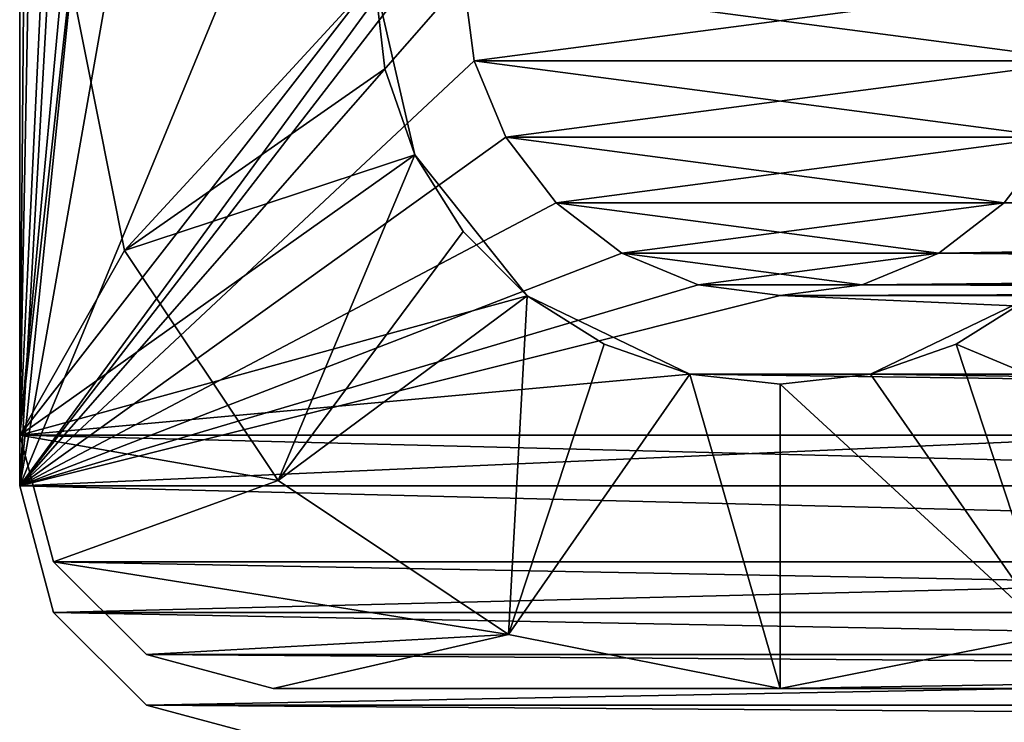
# Model space of a CAD drawing. Header units: millimetres. Extents: x -10.4 to 10.4, y -18.8 to 17.5.
# Tile 2 of 32: x -10 to -6.1, y -14.9 to -12.2. Entities that reach past the tile are written whole.
import ezdxf

# ---------------------------------------------------------------- set-up
doc = ezdxf.new("R2010")
doc.units = ezdxf.units.MM
doc.header["$LTSCALE"] = 65.185185
for name, color, linetype in [('1', 7, 'CONTINUOUS'), ('10', 7, 'CONTINUOUS'), ('161', 7, 'CONTINUOUS'), ('162', 7, 'CONTINUOUS'), ('165', 7, 'CONTINUOUS'), ('166', 7, 'CONTINUOUS'), ('171', 7, 'CONTINUOUS'), ('172', 7, 'CONTINUOUS'), ('18', 7, 'CONTINUOUS'), ('180', 7, 'CONTINUOUS'), ('181', 7, 'CONTINUOUS'), ('186', 7, 'CONTINUOUS'), ('19', 7, 'CONTINUOUS'), ('190', 7, 'CONTINUOUS'), ('191', 7, 'CONTINUOUS'), ('196', 7, 'CONTINUOUS'), ('197', 7, 'CONTINUOUS'), ('2', 7, 'CONTINUOUS'), ('25', 7, 'CONTINUOUS'), ('5', 7, 'CONTINUOUS'), ('73', 7, 'CONTINUOUS')]:
    doc.layers.add(name, color=color, linetype=linetype)

msp = doc.modelspace()

# ---------------------------------------------------------------- linework, layer by layer
at = {"layer": '1', "color": 250, "linetype": 'Continuous', "true_color": 0x1c1c1c}
for points in [[(-10, 12.5), (-8.25, -12), (-10, -14), (-10, 12.5)], [(-8.25, -12), (-8.2074, -12.3235), (-10, -14), (-8.25, -12)], [(-8.2074, -12.3235), (-8.0825, -12.625), (-10, -14), (-8.2074, -12.3235)], [(-8.0825, -12.625), (-7.8839, -12.8839), (-10, -14), (-8.0825, -12.625)], [(-7.8839, -12.8839), (-7.625, -13.0825), (-10, -14), (-7.8839, -12.8839)], [(-6.1161, -12.8839), (6.375, -13.0825), (-6.375, -13.0825), (-6.1161, -12.8839)], [(-7.625, -13.0825), (-7.3235, -13.2074), (-10, -14), (-7.625, -13.0825)], [(-6.375, -13.0825), (6.6765, -13.2074), (-6.6765, -13.2074), (-6.375, -13.0825)], [(6.375, -13.0825), (6.6765, -13.2074), (-6.375, -13.0825), (6.375, -13.0825)], [(-7.3235, -13.2074), (-7, -13.25), (-10, -14), (-7.3235, -13.2074)], [(-6.6765, -13.2074), (7, -13.25), (-7, -13.25), (-6.6765, -13.2074)], [(6.6765, -13.2074), (7, -13.25), (-6.6765, -13.2074), (6.6765, -13.2074)], [(-7, -13.25), (10, -14), (-10, -14), (-7, -13.25)], [(-7, -13.25), (7, -13.25), (10, -14), (-7, -13.25)], [(-10, -14), (10, -14), (9.866, -14.5), (-10, -14)], [(-9.866, -14.5), (-10, -14), (9.866, -14.5), (-9.866, -14.5)], [(9.5, -14.866), (-9.866, -14.5), (9.866, -14.5), (9.5, -14.866)], [(-9.5, -14.866), (-9.866, -14.5), (9.5, -14.866), (-9.5, -14.866)], [(9, -15), (-9.5, -14.866), (9.5, -14.866), (9, -15)], [(-9, -15), (-9.5, -14.866), (9, -15), (-9, -15)]]:
    msp.add_3dface(points, dxfattribs=at)
at = {"layer": '10', "color": 250, "linetype": 'Continuous', "true_color": 0x1c1c1c}
for points in [[(-8.2074, -12.3235, 7.5), (-8.25, -12, 7.5), (-5.7926, -12.3235, 7.5), (-8.2074, -12.3235, 7.5)], [(-5.7926, -12.3235, 7.5), (-8.25, -12, 7.5), (-5.75, -12, 7.5), (-5.7926, -12.3235, 7.5)], [(-8.0825, -12.625, 7.5), (-8.2074, -12.3235, 7.5), (-5.9175, -12.625, 7.5), (-8.0825, -12.625, 7.5)], [(-5.9175, -12.625, 7.5), (-8.2074, -12.3235, 7.5), (-5.7926, -12.3235, 7.5), (-5.9175, -12.625, 7.5)], [(-7.8839, -12.8839, 7.5), (-8.0825, -12.625, 7.5), (-6.1161, -12.8839, 7.5), (-7.8839, -12.8839, 7.5)], [(-6.1161, -12.8839, 7.5), (-8.0825, -12.625, 7.5), (-5.9175, -12.625, 7.5), (-6.1161, -12.8839, 7.5)], [(-7.625, -13.0825, 7.5), (-7.8839, -12.8839, 7.5), (-6.375, -13.0825, 7.5), (-7.625, -13.0825, 7.5)], [(-6.375, -13.0825, 7.5), (-7.8839, -12.8839, 7.5), (-6.1161, -12.8839, 7.5), (-6.375, -13.0825, 7.5)], [(-6.6765, -13.2074, 7.5), (-7.625, -13.0825, 7.5), (-6.375, -13.0825, 7.5), (-6.6765, -13.2074, 7.5)], [(-7.3235, -13.2074, 7.5), (-7.625, -13.0825, 7.5), (-6.6765, -13.2074, 7.5), (-7.3235, -13.2074, 7.5)], [(-7, -13.25, 7.5), (-7.3235, -13.2074, 7.5), (-6.6765, -13.2074, 7.5), (-7, -13.25, 7.5)]]:
    msp.add_3dface(points, dxfattribs=at)
at = {"layer": '161', "color": 3, "linetype": 'Continuous'}
for points in [[(-10, 11.3, 263), (-8.6, -12, 263), (-10, -13.8, 263), (-10, 11.3, 263)], [(-8.6, -12, 263), (-8.4415, -12.6942, 263), (-10, -13.8, 263), (-8.6, -12, 263)], [(-8.4415, -12.6942, 263), (-7.9976, -13.2509, 263), (-10, -13.8, 263), (-8.4415, -12.6942, 263)], [(-7.9976, -13.2509, 263), (-7.356, -13.5599, 263), (-10, -13.8, 263), (-7.9976, -13.2509, 263)], [(-6.644, -13.5599, 263), (-6.0024, -13.2509, 263), (6.644, -13.5599, 263), (-6.644, -13.5599, 263)], [(-10, -13.8, 263), (-7.356, -13.5599, 263), (10, -13.8, 263), (-10, -13.8, 263)], [(-7.356, -13.5599, 263), (-6.644, -13.5599, 263), (10, -13.8, 263), (-7.356, -13.5599, 263)], [(-6.644, -13.5599, 263), (6.644, -13.5599, 263), (10, -13.8, 263), (-6.644, -13.5599, 263)], [(-9.866, -14.3, 263), (-10, -13.8, 263), (9.866, -14.3, 263), (-9.866, -14.3, 263)], [(9.866, -14.3, 263), (-10, -13.8, 263), (10, -13.8, 263), (9.866, -14.3, 263)], [(-9.5, -14.666, 263), (-9.866, -14.3, 263), (9.5, -14.666, 263), (-9.5, -14.666, 263)], [(9.5, -14.666, 263), (-9.866, -14.3, 263), (9.866, -14.3, 263), (9.5, -14.666, 263)], [(9, -14.8, 263), (-9.5, -14.666, 263), (9.5, -14.666, 263), (9, -14.8, 263)], [(-9, -14.8, 263), (-9.5, -14.666, 263), (9, -14.8, 263), (-9, -14.8, 263)]]:
    msp.add_3dface(points, dxfattribs=at)
at = {"layer": '162', "color": 3, "linetype": 'Continuous'}
for points in [[(-10, 11.3, 264.5), (-10, -13.8, 264.5), (-9.8, 9.5, 264.5), (-10, 11.3, 264.5)], [(-9.8, 9.5, 264.5), (-10, -13.8, 264.5), (-9.5868, 8.4284, 264.5), (-9.8, 9.5, 264.5)], [(-9.5868, 8.4284, 264.5), (-10, -13.8, 264.5), (-8.9799, 7.5201, 264.5), (-9.5868, 8.4284, 264.5)], [(-8.9799, 7.5201, 264.5), (-10, -13.8, 264.5), (-8.0716, 6.9132, 264.5), (-8.9799, 7.5201, 264.5)], [(-10, -13.8, 264.5), (-9.8, -12, 264.5), (-8.0716, 6.9132, 264.5), (-10, -13.8, 264.5)], [(-9.5868, -13.0716, 264.5), (-9.8, -12, 264.5), (-10, -13.8, 264.5), (-9.5868, -13.0716, 264.5)], [(-8.9799, -13.9799, 264.5), (-9.5868, -13.0716, 264.5), (-10, -13.8, 264.5), (-8.9799, -13.9799, 264.5)], [(-9.866, -14.3, 264.5), (-8.9799, -13.9799, 264.5), (-10, -13.8, 264.5), (-9.866, -14.3, 264.5)], [(-8.0716, -14.5868, 264.5), (-8.9799, -13.9799, 264.5), (-9.866, -14.3, 264.5), (-8.0716, -14.5868, 264.5)], [(-9.5, -14.666, 264.5), (-8.0716, -14.5868, 264.5), (-9.866, -14.3, 264.5), (-9.5, -14.666, 264.5)], [(-9, -14.8, 264.5), (-8.0716, -14.5868, 264.5), (-9.5, -14.666, 264.5), (-9, -14.8, 264.5)], [(-7, -14.8, 264.5), (-8.0716, -14.5868, 264.5), (-9, -14.8, 264.5), (-7, -14.8, 264.5)], [(-7, -14.8, 264.5), (5.9284, -14.5868, 264.5), (-5.9284, -14.5868, 264.5), (-7, -14.8, 264.5)], [(-7, -14.8, 264.5), (7, -14.8, 264.5), (5.9284, -14.5868, 264.5), (-7, -14.8, 264.5)]]:
    msp.add_3dface(points, dxfattribs=at)
at = {"layer": '165', "color": 3, "linetype": 'Continuous'}
for points in [[(-10, -13.8, 263), (-10, -13.8, 264.5), (-10, 11.3, 264.5), (-10, -13.8, 263)], [(-10, 11.3, 263), (-10, -13.8, 263), (-10, 11.3, 264.5), (-10, 11.3, 263)]]:
    msp.add_3dface(points, dxfattribs=at)
at = {"layer": '166', "color": 3, "linetype": 'Continuous'}
for points in [[(-9, -14.8, 263), (9, -14.8, 263), (-9, -14.8, 264.5), (-9, -14.8, 263)], [(9, -14.8, 263), (-7, -14.8, 264.5), (-9, -14.8, 264.5), (9, -14.8, 263)], [(-7, -14.8, 264.5), (9, -14.8, 263), (7, -14.8, 264.5), (-7, -14.8, 264.5)]]:
    msp.add_3dface(points, dxfattribs=at)
at = {"layer": '171', "color": 3, "linetype": 'Continuous'}
for points in [[(-10, -13.8, 263), (-9.866, -14.3, 263), (-10, -13.8, 264.5), (-10, -13.8, 263)], [(-9.866, -14.3, 263), (-9.866, -14.3, 264.5), (-10, -13.8, 264.5), (-9.866, -14.3, 263)], [(-9.5, -14.666, 263), (-9.5, -14.666, 264.5), (-9.866, -14.3, 264.5), (-9.5, -14.666, 263)], [(-9.866, -14.3, 263), (-9.5, -14.666, 263), (-9.866, -14.3, 264.5), (-9.866, -14.3, 263)], [(-9.5, -14.666, 263), (-9, -14.8, 263), (-9.5, -14.666, 264.5), (-9.5, -14.666, 263)], [(-9, -14.8, 263), (-9, -14.8, 264.5), (-9.5, -14.666, 264.5), (-9, -14.8, 263)]]:
    msp.add_3dface(points, dxfattribs=at)
at = {"layer": '172', "color": 3, "linetype": 'Continuous'}
for points in [[(-9.8, -12, 264.5), (-9.5868, -13.0716, 264.5), (-8.6, -12, 263.3), (-9.8, -12, 264.5)], [(-8.6, -12, 263.3), (-9.5868, -13.0716, 264.5), (-8.5599, -12.356, 263.3), (-8.6, -12, 263.3)], [(-8.5599, -12.356, 263.3), (-9.5868, -13.0716, 264.5), (-8.4416, -12.6942, 263.3), (-8.5599, -12.356, 263.3)], [(-9.5868, -13.0716, 264.5), (-8.9799, -13.9799, 264.5), (-8.4416, -12.6942, 263.3), (-9.5868, -13.0716, 264.5)], [(-8.4416, -12.6942, 263.3), (-8.9799, -13.9799, 264.5), (-8.2509, -12.9976, 263.3), (-8.4416, -12.6942, 263.3)], [(-8.2509, -12.9976, 263.3), (-8.9799, -13.9799, 264.5), (-7.9976, -13.2509, 263.3), (-8.2509, -12.9976, 263.3)], [(-8.9799, -13.9799, 264.5), (-8.0716, -14.5868, 264.5), (-7.9976, -13.2509, 263.3), (-8.9799, -13.9799, 264.5)], [(-7.9976, -13.2509, 263.3), (-8.0716, -14.5868, 264.5), (-7.6942, -13.4416, 263.3), (-7.9976, -13.2509, 263.3)], [(-6.3058, -13.4416, 263.3), (-5.0201, -13.9799, 264.5), (-6.0024, -13.2509, 263.3), (-6.3058, -13.4416, 263.3)], [(-7.6942, -13.4416, 263.3), (-8.0716, -14.5868, 264.5), (-7.356, -13.5599, 263.3), (-7.6942, -13.4416, 263.3)], [(-6.644, -13.5599, 263.3), (-5.9284, -14.5868, 264.5), (-6.3058, -13.4416, 263.3), (-6.644, -13.5599, 263.3)], [(-5.9284, -14.5868, 264.5), (-5.0201, -13.9799, 264.5), (-6.3058, -13.4416, 263.3), (-5.9284, -14.5868, 264.5)], [(-8.0716, -14.5868, 264.5), (-7, -14.8, 264.5), (-7.356, -13.5599, 263.3), (-8.0716, -14.5868, 264.5)], [(-7.356, -13.5599, 263.3), (-7, -14.8, 264.5), (-7, -13.6, 263.3), (-7.356, -13.5599, 263.3)], [(-7, -13.6, 263.3), (-5.9284, -14.5868, 264.5), (-6.644, -13.5599, 263.3), (-7, -13.6, 263.3)], [(-7, -14.8, 264.5), (-5.9284, -14.5868, 264.5), (-7, -13.6, 263.3), (-7, -14.8, 264.5)]]:
    msp.add_3dface(points, dxfattribs=at)
at = {"layer": '18', "color": 250, "linetype": 'Continuous', "true_color": 0x1c1c1c}
for points in [[(-8.25, -12), (-8.25, -12, 7.5), (-8.2074, -12.3235, 7.5), (-8.25, -12)], [(-8.2074, -12.3235), (-8.25, -12), (-8.2074, -12.3235, 7.5), (-8.2074, -12.3235)], [(-8.0825, -12.625), (-8.2074, -12.3235), (-8.0825, -12.625, 7.5), (-8.0825, -12.625)], [(-8.2074, -12.3235), (-8.2074, -12.3235, 7.5), (-8.0825, -12.625, 7.5), (-8.2074, -12.3235)], [(-7.8839, -12.8839), (-8.0825, -12.625), (-7.8839, -12.8839, 7.5), (-7.8839, -12.8839)], [(-8.0825, -12.625), (-8.0825, -12.625, 7.5), (-7.8839, -12.8839, 7.5), (-8.0825, -12.625)], [(-6.1161, -12.8839), (-6.1161, -12.8839, 7.5), (-5.9175, -12.625, 7.5), (-6.1161, -12.8839)], [(-7.8839, -12.8839), (-7.8839, -12.8839, 7.5), (-7.625, -13.0825, 7.5), (-7.8839, -12.8839)], [(-7.625, -13.0825), (-7.8839, -12.8839), (-7.625, -13.0825, 7.5), (-7.625, -13.0825)], [(-6.1161, -12.8839), (-6.375, -13.0825), (-6.1161, -12.8839, 7.5), (-6.1161, -12.8839)], [(-6.375, -13.0825), (-6.375, -13.0825, 7.5), (-6.1161, -12.8839, 7.5), (-6.375, -13.0825)], [(-7.625, -13.0825), (-7.625, -13.0825, 7.5), (-7.3235, -13.2074, 7.5), (-7.625, -13.0825)], [(-7.3235, -13.2074), (-7.625, -13.0825), (-7.3235, -13.2074, 7.5), (-7.3235, -13.2074)], [(-6.375, -13.0825), (-6.6765, -13.2074), (-6.375, -13.0825, 7.5), (-6.375, -13.0825)], [(-6.6765, -13.2074), (-6.6765, -13.2074, 7.5), (-6.375, -13.0825, 7.5), (-6.6765, -13.2074)], [(-7, -13.25), (-7.3235, -13.2074), (-7, -13.25, 7.5), (-7, -13.25)], [(-7.3235, -13.2074), (-7.3235, -13.2074, 7.5), (-7, -13.25, 7.5), (-7.3235, -13.2074)], [(-6.6765, -13.2074), (-7, -13.25), (-6.6765, -13.2074, 7.5), (-6.6765, -13.2074)], [(-7, -13.25), (-7, -13.25, 7.5), (-6.6765, -13.2074, 7.5), (-7, -13.25)]]:
    msp.add_3dface(points, dxfattribs=at)
at = {"layer": '180', "color": 3, "linetype": 'Continuous'}
for points in [[(-10, 11.3, -1.5), (-8.6, -12, -1.5), (-10, -13.8, -1.5), (-10, 11.3, -1.5)], [(-8.6, -12, -1.5), (-8.4415, -12.6942, -1.5), (-10, -13.8, -1.5), (-8.6, -12, -1.5)], [(-8.4415, -12.6942, -1.5), (-7.9976, -13.2509, -1.5), (-10, -13.8, -1.5), (-8.4415, -12.6942, -1.5)], [(-7.9976, -13.2509, -1.5), (-7.356, -13.5599, -1.5), (-10, -13.8, -1.5), (-7.9976, -13.2509, -1.5)], [(-6.644, -13.5599, -1.5), (-6.0024, -13.2509, -1.5), (6.644, -13.5599, -1.5), (-6.644, -13.5599, -1.5)], [(-10, -13.8, -1.5), (-7.356, -13.5599, -1.5), (10, -13.8, -1.5), (-10, -13.8, -1.5)], [(-7.356, -13.5599, -1.5), (-6.644, -13.5599, -1.5), (10, -13.8, -1.5), (-7.356, -13.5599, -1.5)], [(-6.644, -13.5599, -1.5), (6.644, -13.5599, -1.5), (10, -13.8, -1.5), (-6.644, -13.5599, -1.5)], [(-9.866, -14.3, -1.5), (-10, -13.8, -1.5), (9.866, -14.3, -1.5), (-9.866, -14.3, -1.5)], [(9.866, -14.3, -1.5), (-10, -13.8, -1.5), (10, -13.8, -1.5), (9.866, -14.3, -1.5)], [(-9.5, -14.666, -1.5), (-9.866, -14.3, -1.5), (9.5, -14.666, -1.5), (-9.5, -14.666, -1.5)], [(9.5, -14.666, -1.5), (-9.866, -14.3, -1.5), (9.866, -14.3, -1.5), (9.5, -14.666, -1.5)], [(-9, -14.8, -1.5), (-9.5, -14.666, -1.5), (9, -14.8, -1.5), (-9, -14.8, -1.5)], [(9, -14.8, -1.5), (-9.5, -14.666, -1.5), (9.5, -14.666, -1.5), (9, -14.8, -1.5)]]:
    msp.add_3dface(points, dxfattribs=at)
at = {"layer": '181', "color": 3, "linetype": 'Continuous'}
for points in [[(-10, 11.3), (-10, -13.8), (-9.8, 9.5), (-10, 11.3)], [(-9.8, 9.5), (-10, -13.8), (-9.5868, 8.4284), (-9.8, 9.5)], [(-9.5868, 8.4284), (-10, -13.8), (-8.9799, 7.5201), (-9.5868, 8.4284)], [(-8.9799, 7.5201), (-10, -13.8), (-8.0716, 6.9132), (-8.9799, 7.5201)], [(-10, -13.8), (-9.8, -12), (-8.0716, 6.9132), (-10, -13.8)], [(-9.5868, -13.0716), (-9.8, -12), (-10, -13.8), (-9.5868, -13.0716)], [(-8.9799, -13.9799), (-9.5868, -13.0716), (-10, -13.8), (-8.9799, -13.9799)], [(-9.866, -14.3), (-8.9799, -13.9799), (-10, -13.8), (-9.866, -14.3)], [(-8.0716, -14.5868), (-8.9799, -13.9799), (-9.866, -14.3), (-8.0716, -14.5868)], [(-9.5, -14.666), (-8.0716, -14.5868), (-9.866, -14.3), (-9.5, -14.666)], [(-9, -14.8), (-8.0716, -14.5868), (-9.5, -14.666), (-9, -14.8)], [(-7, -14.8), (-8.0716, -14.5868), (-9, -14.8), (-7, -14.8)], [(-7, -14.8), (5.9284, -14.5868), (-5.9284, -14.5868), (-7, -14.8)], [(-7, -14.8), (7, -14.8), (5.9284, -14.5868), (-7, -14.8)]]:
    msp.add_3dface(points, dxfattribs=at)
at = {"layer": '186', "color": 3, "linetype": 'Continuous'}
for points in [[(-8.4415, -12.6942, -1.5), (-8.6, -12, -1.5), (-8.4416, -12.6942, -1.2), (-8.4415, -12.6942, -1.5)], [(-8.4416, -12.6942, -1.2), (-8.6, -12, -1.5), (-8.5599, -12.356, -1.2), (-8.4416, -12.6942, -1.2)], [(-8.5599, -12.356, -1.2), (-8.6, -12, -1.5), (-8.6, -12, -1.2), (-8.5599, -12.356, -1.2)], [(-8.2509, -12.9976, -1.2), (-8.4415, -12.6942, -1.5), (-8.4416, -12.6942, -1.2), (-8.2509, -12.9976, -1.2)], [(-7.9976, -13.2509, -1.2), (-8.4415, -12.6942, -1.5), (-8.2509, -12.9976, -1.2), (-7.9976, -13.2509, -1.2)], [(-7.9976, -13.2509, -1.5), (-8.4415, -12.6942, -1.5), (-7.9976, -13.2509, -1.2), (-7.9976, -13.2509, -1.5)], [(-7.356, -13.5599, -1.5), (-7.9976, -13.2509, -1.5), (-7.356, -13.5599, -1.2), (-7.356, -13.5599, -1.5)], [(-7.6942, -13.4416, -1.2), (-7.9976, -13.2509, -1.5), (-7.9976, -13.2509, -1.2), (-7.6942, -13.4416, -1.2)], [(-7.356, -13.5599, -1.2), (-7.9976, -13.2509, -1.5), (-7.6942, -13.4416, -1.2), (-7.356, -13.5599, -1.2)], [(-6.0024, -13.2509, -1.5), (-6.644, -13.5599, -1.5), (-6.0024, -13.2509, -1.2), (-6.0024, -13.2509, -1.5)], [(-6.0024, -13.2509, -1.2), (-6.644, -13.5599, -1.5), (-6.3058, -13.4416, -1.2), (-6.0024, -13.2509, -1.2)], [(-6.3058, -13.4416, -1.2), (-6.644, -13.5599, -1.5), (-6.644, -13.5599, -1.2), (-6.3058, -13.4416, -1.2)], [(-7, -13.6, -1.2), (-7.356, -13.5599, -1.5), (-7.356, -13.5599, -1.2), (-7, -13.6, -1.2)], [(-6.644, -13.5599, -1.2), (-7.356, -13.5599, -1.5), (-7, -13.6, -1.2), (-6.644, -13.5599, -1.2)], [(-6.644, -13.5599, -1.5), (-7.356, -13.5599, -1.5), (-6.644, -13.5599, -1.2), (-6.644, -13.5599, -1.5)]]:
    msp.add_3dface(points, dxfattribs=at)
at = {"layer": '19', "color": 250, "linetype": 'Continuous', "true_color": 0x1c1c1c}
for points in [[(-8.2074, -12.3235, 255.5), (-5.75, -12, 255.5), (-8.25, -12, 255.5), (-8.2074, -12.3235, 255.5)], [(-5.7926, -12.3235, 255.5), (-5.75, -12, 255.5), (-8.2074, -12.3235, 255.5), (-5.7926, -12.3235, 255.5)], [(-8.0825, -12.625, 255.5), (-5.7926, -12.3235, 255.5), (-8.2074, -12.3235, 255.5), (-8.0825, -12.625, 255.5)], [(-5.9175, -12.625, 255.5), (-5.7926, -12.3235, 255.5), (-8.0825, -12.625, 255.5), (-5.9175, -12.625, 255.5)], [(-7.8839, -12.8839, 255.5), (-5.9175, -12.625, 255.5), (-8.0825, -12.625, 255.5), (-7.8839, -12.8839, 255.5)], [(-6.1161, -12.8839, 255.5), (-5.9175, -12.625, 255.5), (-7.8839, -12.8839, 255.5), (-6.1161, -12.8839, 255.5)], [(-7.625, -13.0825, 255.5), (-6.1161, -12.8839, 255.5), (-7.8839, -12.8839, 255.5), (-7.625, -13.0825, 255.5)], [(-6.375, -13.0825, 255.5), (-6.1161, -12.8839, 255.5), (-7.625, -13.0825, 255.5), (-6.375, -13.0825, 255.5)], [(-7.3235, -13.2074, 255.5), (-6.375, -13.0825, 255.5), (-7.625, -13.0825, 255.5), (-7.3235, -13.2074, 255.5)], [(-6.6765, -13.2074, 255.5), (-6.375, -13.0825, 255.5), (-7.3235, -13.2074, 255.5), (-6.6765, -13.2074, 255.5)], [(-7, -13.25, 255.5), (-6.6765, -13.2074, 255.5), (-7.3235, -13.2074, 255.5), (-7, -13.25, 255.5)]]:
    msp.add_3dface(points, dxfattribs=at)
at = {"layer": '190', "color": 3, "linetype": 'Continuous'}
for points in [[(-10, -13.8, -1.5), (-10, -13.8), (-10, 11.3), (-10, -13.8, -1.5)], [(-10, 11.3, -1.5), (-10, -13.8, -1.5), (-10, 11.3), (-10, 11.3, -1.5)]]:
    msp.add_3dface(points, dxfattribs=at)
at = {"layer": '191', "color": 3, "linetype": 'Continuous'}
for points in [[(-9, -14.8, -1.5), (9, -14.8, -1.5), (-9, -14.8), (-9, -14.8, -1.5)], [(9, -14.8, -1.5), (-7, -14.8), (-9, -14.8), (9, -14.8, -1.5)], [(-7, -14.8), (9, -14.8, -1.5), (7, -14.8), (-7, -14.8)]]:
    msp.add_3dface(points, dxfattribs=at)
at = {"layer": '196', "color": 3, "linetype": 'Continuous'}
for points in [[(-9.866, -14.3, -1.5), (-9.866, -14.3), (-10, -13.8), (-9.866, -14.3, -1.5)], [(-10, -13.8, -1.5), (-9.866, -14.3, -1.5), (-10, -13.8), (-10, -13.8, -1.5)], [(-9.5, -14.666, -1.5), (-9.5, -14.666), (-9.866, -14.3), (-9.5, -14.666, -1.5)], [(-9.866, -14.3, -1.5), (-9.5, -14.666, -1.5), (-9.866, -14.3), (-9.866, -14.3, -1.5)], [(-9, -14.8, -1.5), (-9, -14.8), (-9.5, -14.666), (-9, -14.8, -1.5)], [(-9.5, -14.666, -1.5), (-9, -14.8, -1.5), (-9.5, -14.666), (-9.5, -14.666, -1.5)]]:
    msp.add_3dface(points, dxfattribs=at)
at = {"layer": '197', "color": 3, "linetype": 'Continuous'}
for points in [[(-9.8, -12), (-9.5868, -13.0716), (-8.6, -12, -1.2), (-9.8, -12)], [(-9.5868, -13.0716), (-8.5599, -12.356, -1.2), (-8.6, -12, -1.2), (-9.5868, -13.0716)], [(-9.5868, -13.0716), (-8.4416, -12.6942, -1.2), (-8.5599, -12.356, -1.2), (-9.5868, -13.0716)], [(-9.5868, -13.0716), (-8.9799, -13.9799), (-8.4416, -12.6942, -1.2), (-9.5868, -13.0716)], [(-8.9799, -13.9799), (-8.2509, -12.9976, -1.2), (-8.4416, -12.6942, -1.2), (-8.9799, -13.9799)], [(-8.9799, -13.9799), (-7.9976, -13.2509, -1.2), (-8.2509, -12.9976, -1.2), (-8.9799, -13.9799)], [(-8.9799, -13.9799), (-8.0716, -14.5868), (-7.9976, -13.2509, -1.2), (-8.9799, -13.9799)], [(-8.0716, -14.5868), (-7.6942, -13.4416, -1.2), (-7.9976, -13.2509, -1.2), (-8.0716, -14.5868)], [(-5.0201, -13.9799), (-6.0024, -13.2509, -1.2), (-6.3058, -13.4416, -1.2), (-5.0201, -13.9799)], [(-8.0716, -14.5868), (-7.356, -13.5599, -1.2), (-7.6942, -13.4416, -1.2), (-8.0716, -14.5868)], [(-5.9284, -14.5868), (-6.3058, -13.4416, -1.2), (-6.644, -13.5599, -1.2), (-5.9284, -14.5868)], [(-5.9284, -14.5868), (-5.0201, -13.9799), (-6.3058, -13.4416, -1.2), (-5.9284, -14.5868)], [(-8.0716, -14.5868), (-7, -14.8), (-7.356, -13.5599, -1.2), (-8.0716, -14.5868)], [(-7, -14.8), (-7, -13.6, -1.2), (-7.356, -13.5599, -1.2), (-7, -14.8)], [(-5.9284, -14.5868), (-6.644, -13.5599, -1.2), (-7, -13.6, -1.2), (-5.9284, -14.5868)], [(-7, -14.8), (-5.9284, -14.5868), (-7, -13.6, -1.2), (-7, -14.8)]]:
    msp.add_3dface(points, dxfattribs=at)
at = {"layer": '2', "color": 250, "linetype": 'Continuous', "true_color": 0x1c1c1c}
for points in [[(-10, -14, 263), (-9.0095, 3.5227, 263), (-10, 12.5, 263), (-10, -14, 263)], [(-9, -4.25, 263), (-9.0095, 3.5227, 263), (-10, -14, 263), (-9, -4.25, 263)], [(-8.6597, -6.4104, 263), (-9, -4.25, 263), (-10, -14, 263), (-8.6597, -6.4104, 263)], [(-7.6688, -8.3602, 263), (-8.6597, -6.4104, 263), (-10, -14, 263), (-7.6688, -8.3602, 263)], [(-8.0825, -11.375, 263), (-7.6688, -8.3602, 263), (-10, -14, 263), (-8.0825, -11.375, 263)], [(-8.2074, -11.6765, 263), (-8.0825, -11.375, 263), (-10, -14, 263), (-8.2074, -11.6765, 263)], [(-8.25, -12, 263), (-8.2074, -11.6765, 263), (-10, -14, 263), (-8.25, -12, 263)], [(-8.2074, -12.3235, 263), (-8.25, -12, 263), (-10, -14, 263), (-8.2074, -12.3235, 263)], [(-8.0825, -12.625, 263), (-8.2074, -12.3235, 263), (-10, -14, 263), (-8.0825, -12.625, 263)], [(-7.8839, -12.8839, 263), (-8.0825, -12.625, 263), (-10, -14, 263), (-7.8839, -12.8839, 263)], [(-7.625, -13.0825, 263), (-7.8839, -12.8839, 263), (-10, -14, 263), (-7.625, -13.0825, 263)], [(-6.1161, -12.8839, 263), (-6.375, -13.0825, 263), (6.1161, -12.8839, 263), (-6.1161, -12.8839, 263)], [(6.1161, -12.8839, 263), (-6.375, -13.0825, 263), (6.375, -13.0825, 263), (6.1161, -12.8839, 263)], [(-7.3235, -13.2074, 263), (-7.625, -13.0825, 263), (-10, -14, 263), (-7.3235, -13.2074, 263)], [(-6.375, -13.0825, 263), (-6.6765, -13.2074, 263), (6.375, -13.0825, 263), (-6.375, -13.0825, 263)], [(6.375, -13.0825, 263), (-6.6765, -13.2074, 263), (6.6765, -13.2074, 263), (6.375, -13.0825, 263)], [(-7, -13.25, 263), (-7.3235, -13.2074, 263), (-10, -14, 263), (-7, -13.25, 263)], [(-6.6765, -13.2074, 263), (-7, -13.25, 263), (6.6765, -13.2074, 263), (-6.6765, -13.2074, 263)], [(6.6765, -13.2074, 263), (-7, -13.25, 263), (7, -13.25, 263), (6.6765, -13.2074, 263)], [(7, -13.25, 263), (-7, -13.25, 263), (-10, -14, 263), (7, -13.25, 263)], [(7, -13.25, 263), (-10, -14, 263), (10, -14, 263), (7, -13.25, 263)], [(-10, -14, 263), (-9.866, -14.5, 263), (10, -14, 263), (-10, -14, 263)], [(10, -14, 263), (-9.866, -14.5, 263), (9.866, -14.5, 263), (10, -14, 263)], [(-9.866, -14.5, 263), (-9.5, -14.866, 263), (9.866, -14.5, 263), (-9.866, -14.5, 263)], [(9.866, -14.5, 263), (-9.5, -14.866, 263), (9.5, -14.866, 263), (9.866, -14.5, 263)], [(-9.5, -14.866, 263), (-9, -15, 263), (9.5, -14.866, 263), (-9.5, -14.866, 263)], [(-9, -15, 263), (9, -15, 263), (9.5, -14.866, 263), (-9, -15, 263)]]:
    msp.add_3dface(points, dxfattribs=at)
at = {"layer": '25', "color": 250, "linetype": 'Continuous', "true_color": 0x1c1c1c}
for points in [[(-8.25, -12, 263), (-8.2074, -12.3235, 263), (-8.25, -12, 255.5), (-8.25, -12, 263)], [(-8.2074, -12.3235, 263), (-8.2074, -12.3235, 255.5), (-8.25, -12, 255.5), (-8.2074, -12.3235, 263)], [(-8.2074, -12.3235, 263), (-8.0825, -12.625, 263), (-8.2074, -12.3235, 255.5), (-8.2074, -12.3235, 263)], [(-8.0825, -12.625, 263), (-8.0825, -12.625, 255.5), (-8.2074, -12.3235, 255.5), (-8.0825, -12.625, 263)], [(-8.0825, -12.625, 263), (-7.8839, -12.8839, 263), (-8.0825, -12.625, 255.5), (-8.0825, -12.625, 263)], [(-7.8839, -12.8839, 263), (-7.8839, -12.8839, 255.5), (-8.0825, -12.625, 255.5), (-7.8839, -12.8839, 263)], [(-6.1161, -12.8839, 263), (-5.9175, -12.625, 263), (-6.1161, -12.8839, 255.5), (-6.1161, -12.8839, 263)], [(-5.9175, -12.625, 263), (-5.9175, -12.625, 255.5), (-6.1161, -12.8839, 255.5), (-5.9175, -12.625, 263)], [(-7.8839, -12.8839, 263), (-7.625, -13.0825, 263), (-7.8839, -12.8839, 255.5), (-7.8839, -12.8839, 263)], [(-7.625, -13.0825, 263), (-7.625, -13.0825, 255.5), (-7.8839, -12.8839, 255.5), (-7.625, -13.0825, 263)], [(-6.375, -13.0825, 263), (-6.1161, -12.8839, 263), (-6.375, -13.0825, 255.5), (-6.375, -13.0825, 263)], [(-6.1161, -12.8839, 263), (-6.1161, -12.8839, 255.5), (-6.375, -13.0825, 255.5), (-6.1161, -12.8839, 263)], [(-7.625, -13.0825, 263), (-7.3235, -13.2074, 263), (-7.625, -13.0825, 255.5), (-7.625, -13.0825, 263)], [(-7.3235, -13.2074, 263), (-7.3235, -13.2074, 255.5), (-7.625, -13.0825, 255.5), (-7.3235, -13.2074, 263)], [(-6.375, -13.0825, 263), (-6.375, -13.0825, 255.5), (-6.6765, -13.2074, 255.5), (-6.375, -13.0825, 263)], [(-6.6765, -13.2074, 263), (-6.375, -13.0825, 263), (-6.6765, -13.2074, 255.5), (-6.6765, -13.2074, 263)], [(-7.3235, -13.2074, 263), (-7, -13.25, 263), (-7.3235, -13.2074, 255.5), (-7.3235, -13.2074, 263)], [(-7, -13.25, 263), (-7, -13.25, 255.5), (-7.3235, -13.2074, 255.5), (-7, -13.25, 263)], [(-6.6765, -13.2074, 263), (-6.6765, -13.2074, 255.5), (-7, -13.25, 255.5), (-6.6765, -13.2074, 263)], [(-7, -13.25, 263), (-6.6765, -13.2074, 263), (-7, -13.25, 255.5), (-7, -13.25, 263)]]:
    msp.add_3dface(points, dxfattribs=at)
at = {"layer": '5', "color": 250, "linetype": 'Continuous', "true_color": 0x1c1c1c}
for points in [[(-10, -14, 263), (-10, 12.5, 263), (-10, 17.5, -2.5), (-10, -14, 263)], [(-10, 12.5), (-10, -14, 263), (-10, 17.5, -2.5), (-10, 12.5)], [(-10, 12.5), (-10, -14), (-10, -14, 263), (-10, 12.5)]]:
    msp.add_3dface(points, dxfattribs=at)
at = {"layer": '73', "color": 250, "linetype": 'Continuous', "true_color": 0x1c1c1c}
for points in [[(-10, -14), (-9.866, -14.5), (-10, -14, 263), (-10, -14)], [(-9.866, -14.5), (-9.866, -14.5, 263), (-10, -14, 263), (-9.866, -14.5)], [(-9.866, -14.5), (-9.5, -14.866), (-9.866, -14.5, 263), (-9.866, -14.5)], [(-9.5, -14.866), (-9.5, -14.866, 263), (-9.866, -14.5, 263), (-9.5, -14.866)], [(-9.5, -14.866), (-9, -15), (-9.5, -14.866, 263), (-9.5, -14.866)], [(-9, -15), (-9, -15, 263), (-9.5, -14.866, 263), (-9, -15)]]:
    msp.add_3dface(points, dxfattribs=at)

doc.saveas('drawing.dxf')
